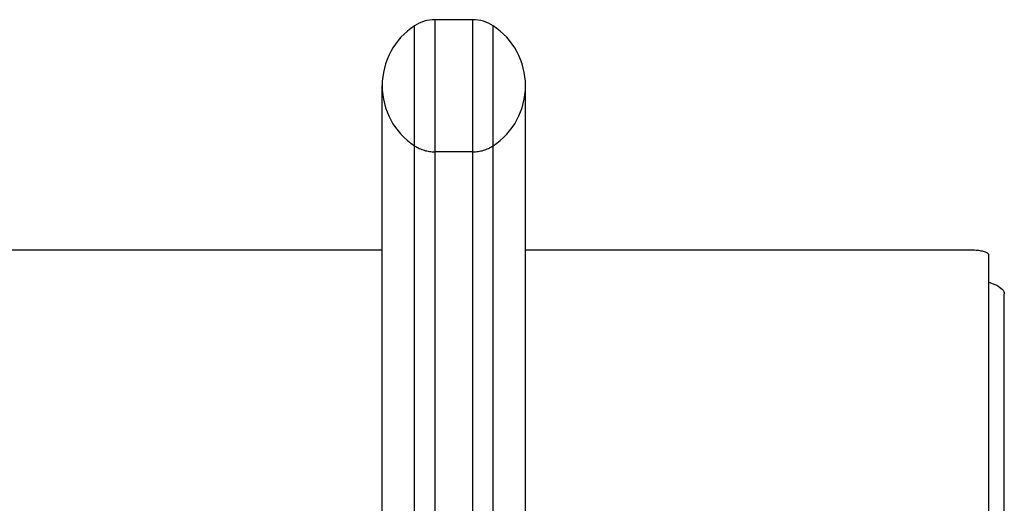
# Model space of a CAD drawing. Header units: inches. Extents: x 0 to 200, y 0 to 129.
# Tile 216 of 256: x 82.5 to 85.82, y 96.51 to 98.13. Entities that reach past the tile are written whole.
import ezdxf

# ---------------------------------------------------------------- set-up
doc = ezdxf.new("R2010")
doc.units = ezdxf.units.IN
doc.header["$LTSCALE"] = 11
doc.header["$MEASUREMENT"] = 0
doc.linetypes.add('HIDDEN', pattern=[0.2, 0.1, -0.1])
doc.layers.get('0').update_dxf_attribs({"linetype": 'CONTINUOUS'})
doc.layers.add('DEFAULT_2', color=8, linetype='HIDDEN')

msp = doc.modelspace()

# ---------------------------------------------------------------- linework, layer by layer
at = {"color": 7, "linetype": 'Continuous'}
for p, q in [((83.9, 98.1342), (83.9, 96.064)), ((84.0276, 98.1342), (83.9, 98.1342)), ((84.0276, 96.064), (84.0276, 98.1342)), ((83.8316, 96.0837), (83.8316, 98.1138)), ((84.096, 96.0837), (84.096, 98.1138)), ((83.7223, 96.2487), (83.7223, 97.9116)), ((84.2053, 96.2487), (84.2053, 97.9116)), ((83.7223, 97.3584), (39.9133, 97.3584)), ((85.7033, 97.3584), (84.2053, 97.3584)), ((85.7658, 94.098), (85.7658, 97.3422))]:
    msp.add_line(p, q, dxfattribs=at)
at = {"color": 3, "linetype": 'Continuous'}
msp.add_line((85.8178, 34.2898), (85.8178, 97.2118), dxfattribs=at)
at = {"color": 7, "linetype": 'Continuous'}
msp.add_lwpolyline([(85.7658, 97.3422), (85.7656, 97.3435), (85.765, 97.3447), (85.7641, 97.346), (85.7627, 97.3472), (85.761, 97.3484), (85.759, 97.3496), (85.7566, 97.3507), (85.7539, 97.3517), (85.7508, 97.3527), (85.7475, 97.3537), (85.7439, 97.3545), (85.74, 97.3553), (85.736, 97.356), (85.7317, 97.3566), (85.7272, 97.3572), (85.7226, 97.3576), (85.7179, 97.3579), (85.7131, 97.3582), (85.7082, 97.3583), (85.7033, 97.3584)], dxfattribs=at)
at = {"color": 3, "linetype": 'Continuous'}
msp.add_lwpolyline([(85.7657, 97.2504), (85.7744, 97.2475), (85.7823, 97.2443), (85.7896, 97.2411), (85.7961, 97.2377), (85.8017, 97.2342), (85.8066, 97.2306), (85.8106, 97.2269), (85.8137, 97.2232), (85.816, 97.2194), (85.8174, 97.2156), (85.8178, 97.2118)], dxfattribs=at)
at = {"color": 7, "linetype": 'Continuous'}
for centre, radius, start, end in [((83.9, 98.0092), 0.125, 90, 123.1848), ((84.0276, 98.0092), 0.125, 56.8152, 90), ((83.9638, 97.9117), 0.2415, 123.1848, 180), ((83.9638, 97.9117), 0.2415, 0, 56.8152)]:
    msp.add_arc(centre, radius, start, end, dxfattribs=at)
at = {"layer": 'DEFAULT_2', "color": 8, "linetype": 'HIDDEN'}
msp.add_line((84.0276, 97.6892), (83.9, 97.6892), dxfattribs=at)
for centre, radius, start, end in [((83.9638, 97.9117), 0.2415, 180, 236.8152), ((83.9638, 97.9117), 0.2415, 303.1848, 360), ((83.9, 97.8142), 0.125, 236.8152, 270), ((84.0276, 97.8142), 0.125, 270, 303.1848)]:
    msp.add_arc(centre, radius, start, end, dxfattribs=at)

doc.saveas('drawing.dxf')
